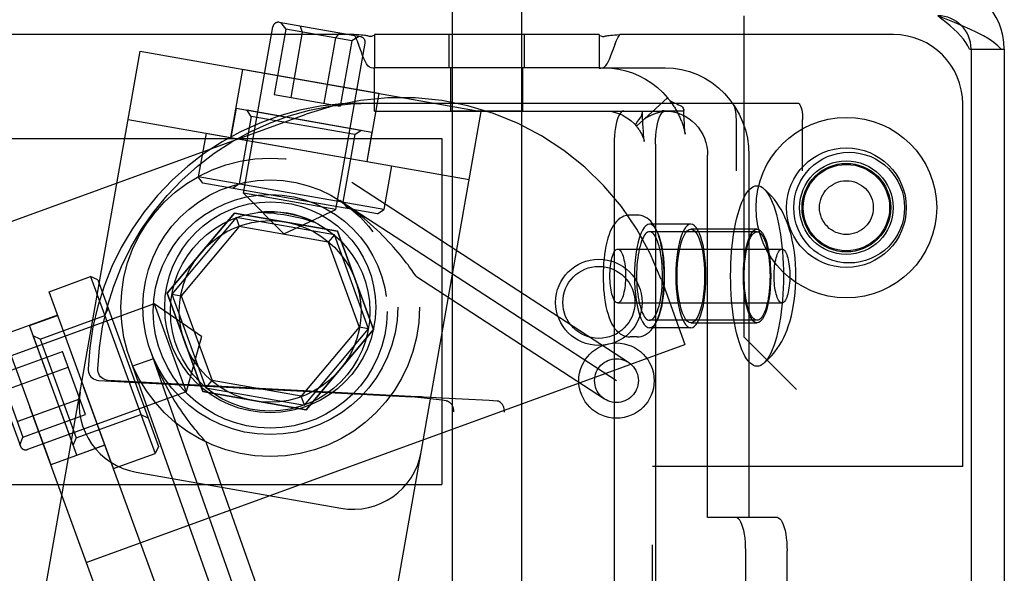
# Model space of a CAD drawing. Header units: inches. Extents: x 0 to 236, y 0 to 153.
# Tile 29 of 36: x 169.93 to 171.7, y 52.48 to 53.48. Entities that reach past the tile are written whole.
import ezdxf

# ---------------------------------------------------------------- set-up
doc = ezdxf.new("R2010")
doc.units = ezdxf.units.IN
doc.header["$LTSCALE"] = 12.986111
doc.header["$MEASUREMENT"] = 0
doc.linetypes.add('HIDDEN', pattern=[0.2, 0.1, -0.1])
for name, color, linetype in [('02___PRT_ALL_AXES', 7, 'CONTINUOUS'), ('03___PRT_ALL_CURVES', 7, 'CONTINUOUS'), ('DEFAULT_2', 8, 'HIDDEN')]:
    doc.layers.add(name, color=color, linetype=linetype)

msp = doc.modelspace()

# ---------------------------------------------------------------- linework, layer by layer
at = {"layer": '02___PRT_ALL_AXES', "color": 8, "linetype": 'HIDDEN'}
for p, q in [((170.7058, 53.5036), (170.7058, 50.0536)), ((170.8308, 53.5036), (170.8308, 50.0536)), ((171.2323, 53.4876), (171.2323, 52.9076)), ((170.7003, 53.3936), (170.7003, 53.4536)), ((170.8363, 53.4536), (170.7003, 53.4536)), ((170.8363, 53.3936), (170.8363, 53.4536)), ((170.3275, 53.3909), (170.3058, 53.2678)), ((170.5737, 53.3475), (170.3275, 53.3909)), ((170.8363, 53.3936), (170.7003, 53.3936)), ((170.7033, 53.3156), (170.7033, 53.3936)), ((170.8333, 53.3156), (170.8333, 53.3936)), ((170.5737, 53.3475), (170.552, 53.2244)), ((170.3157, 53.3209), (170.3063, 53.2678)), ((170.3157, 53.3209), (170.5609, 53.2777)), ((170.8333, 53.3156), (170.7033, 53.3156)), ((171.6273, 52.6736), (171.6273, 53.3286)), ((170.2615, 53.2757), (170.2476, 53.1969)), ((170.2615, 53.2757), (170.5963, 53.2166)), ((170.5609, 53.2777), (170.5515, 53.2245)), ((170.5963, 53.2166), (170.5824, 53.1378)), ((170.3127, 53.1313), (170.1911, 52.9865)), ((170.4989, 53.0985), (170.3127, 53.1313)), ((171.0395, 53.1276), (171.0271, 53.1276)), ((171.1366, 53.1111), (171.062, 53.1111)), ((171.2561, 53.1021), (171.1366, 53.1021)), ((170.5635, 52.9208), (170.4989, 53.0985)), ((169.9781, 52.9892), (170.0532, 53.0166)), ((170.0944, 52.6697), (169.9781, 52.9892)), ((170.1911, 52.9865), (170.2558, 52.8088)), ((169.9935, 52.947), (169.8957, 52.9114)), ((169.9429, 52.928), (169.9936, 52.9465)), ((170.0281, 52.694), (169.9429, 52.928)), ((171.1366, 52.9241), (171.062, 52.9241)), ((171.1366, 52.9331), (171.2561, 52.9331)), ((169.8957, 52.9114), (169.9812, 52.6765)), ((170.442, 52.776), (170.5635, 52.9208)), ((171.0395, 52.9076), (171.0271, 52.9076)), ((171.3273, 52.8126), (171.2323, 52.9076)), ((170.2558, 52.8088), (170.442, 52.776)), ((171.3273, 51.0946), (171.3273, 52.8126)), ((170.079, 52.712), (169.9812, 52.6765)), ((170.0281, 52.694), (170.0788, 52.7125)), ((170.0944, 52.6697), (170.1695, 52.6971)), ((171.0673, 51.2336), (171.0673, 52.6736)), ((171.6273, 52.6736), (171.0673, 52.6736))]:
    msp.add_line(p, q, dxfattribs=at)
for points in [[(170.4595, 53.1138), (170.4541, 53.1165), (170.4486, 53.1189), (170.4431, 53.1212), (170.4375, 53.1233), (170.4318, 53.1252), (170.4261, 53.1269), (170.4203, 53.1284), (170.4145, 53.1298), (170.4086, 53.1309), (170.4027, 53.1319), (170.3967, 53.1326), (170.3908, 53.1331), (170.3848, 53.1335), (170.3788, 53.1336), (170.3728, 53.1336), (170.3668, 53.1333), (170.3609, 53.1329), (170.3549, 53.1322)], [(170.4595, 53.1138), (170.4539, 53.1156), (170.4484, 53.1174), (170.4427, 53.119), (170.437, 53.1206), (170.4313, 53.122), (170.4255, 53.1234), (170.4196, 53.1247), (170.4138, 53.1259), (170.4079, 53.127), (170.402, 53.128), (170.3961, 53.1289), (170.3901, 53.1296), (170.3842, 53.1303), (170.3783, 53.1309), (170.3724, 53.1314), (170.3666, 53.1318), (170.3607, 53.1321), (170.3549, 53.1322)], [(171.062, 53.1111), (171.0587, 53.1104), (171.0554, 53.1084), (171.0523, 53.1051), (171.0493, 53.1004), (171.0464, 53.0946), (171.0438, 53.0876), (171.0415, 53.0796), (171.0395, 53.0708), (171.0378, 53.0611), (171.0364, 53.0508), (171.0354, 53.04), (171.0348, 53.0289), (171.0346, 53.0176), (171.0348, 53.0064), (171.0354, 52.9953), (171.0364, 52.9845), (171.0378, 52.9742), (171.0395, 52.9645), (171.0415, 52.9556), (171.0438, 52.9477), (171.0464, 52.9407), (171.0493, 52.9349), (171.0523, 52.9302), (171.0554, 52.9269), (171.0587, 52.9248), (171.062, 52.9241)], [(171.062, 52.9241), (171.0653, 52.9248), (171.0685, 52.9269), (171.0717, 52.9302), (171.0747, 52.9349), (171.0775, 52.9407), (171.0801, 52.9477), (171.0824, 52.9556), (171.0845, 52.9645), (171.0862, 52.9742), (171.0875, 52.9845), (171.0885, 52.9953), (171.0891, 53.0064), (171.0893, 53.0176), (171.0891, 53.0289), (171.0885, 53.04), (171.0875, 53.0508), (171.0862, 53.0611), (171.0845, 53.0708), (171.0824, 53.0796), (171.0801, 53.0876), (171.0775, 53.0946), (171.0747, 53.1004), (171.0717, 53.1051), (171.0685, 53.1084), (171.0653, 53.1104), (171.062, 53.1111)], [(171.1366, 53.1111), (171.1332, 53.1104), (171.13, 53.1084), (171.1269, 53.1051), (171.1239, 53.1004), (171.121, 53.0946), (171.1184, 53.0876), (171.1161, 53.0796), (171.1141, 53.0708), (171.1124, 53.0611), (171.111, 53.0508), (171.11, 53.04), (171.1094, 53.0289), (171.1092, 53.0176), (171.1094, 53.0064), (171.11, 52.9953), (171.111, 52.9845), (171.1124, 52.9742), (171.1141, 52.9645), (171.1161, 52.9556), (171.1184, 52.9477), (171.121, 52.9407), (171.1239, 52.9349), (171.1269, 52.9302), (171.13, 52.9269), (171.1332, 52.9248), (171.1366, 52.9241)], [(171.1366, 52.9331), (171.1333, 52.9339), (171.1302, 52.936), (171.1271, 52.9396), (171.1242, 52.9445), (171.1215, 52.9506), (171.1191, 52.9579), (171.117, 52.9662), (171.1152, 52.9754), (171.1137, 52.9853), (171.1127, 52.9958), (171.1121, 53.0066), (171.1119, 53.0176), (171.1121, 53.0287), (171.1127, 53.0395), (171.1137, 53.05), (171.1152, 53.0599), (171.117, 53.0691), (171.1191, 53.0774), (171.1215, 53.0847), (171.1242, 53.0908), (171.1271, 53.0957), (171.1302, 53.0993), (171.1333, 53.1014), (171.1366, 53.1021)], [(171.1366, 52.9241), (171.1399, 52.9248), (171.1431, 52.9269), (171.1463, 52.9302), (171.1493, 52.9349), (171.1521, 52.9407), (171.1547, 52.9477), (171.157, 52.9556), (171.1591, 52.9645), (171.1608, 52.9742), (171.1621, 52.9845), (171.1631, 52.9953), (171.1637, 53.0064), (171.1639, 53.0176), (171.1637, 53.0289), (171.1631, 53.04), (171.1621, 53.0508), (171.1608, 53.0611), (171.1591, 53.0708), (171.157, 53.0796), (171.1547, 53.0876), (171.1521, 53.0946), (171.1493, 53.1004), (171.1463, 53.1051), (171.1431, 53.1084), (171.1399, 53.1104), (171.1366, 53.1111)], [(171.1366, 53.1021), (171.1398, 53.1014), (171.143, 53.0993), (171.146, 53.0957), (171.1489, 53.0908), (171.1516, 53.0847), (171.154, 53.0774), (171.1562, 53.0691), (171.158, 53.0599), (171.1594, 53.05), (171.1604, 53.0395), (171.1611, 53.0287), (171.1613, 53.0176), (171.1611, 53.0066), (171.1604, 52.9958), (171.1594, 52.9853), (171.158, 52.9754), (171.1562, 52.9662), (171.154, 52.9579), (171.1516, 52.9506), (171.1489, 52.9445), (171.146, 52.9396), (171.143, 52.936), (171.1398, 52.9339), (171.1366, 52.9331)], [(171.2561, 52.9331), (171.2529, 52.9339), (171.2497, 52.936), (171.2467, 52.9396), (171.2438, 52.9445), (171.2411, 52.9506), (171.2386, 52.9579), (171.2365, 52.9662), (171.2347, 52.9754), (171.2333, 52.9853), (171.2322, 52.9958), (171.2316, 53.0066), (171.2314, 53.0176), (171.2316, 53.0287), (171.2322, 53.0395), (171.2333, 53.05), (171.2347, 53.0599), (171.2365, 53.0691), (171.2386, 53.0774), (171.2411, 53.0847), (171.2438, 53.0908), (171.2467, 53.0957), (171.2497, 53.0993), (171.2529, 53.1014), (171.2561, 53.1021)], [(171.2561, 53.1021), (171.2594, 53.1014), (171.2625, 53.0993), (171.2656, 53.0957), (171.2685, 53.0908), (171.2711, 53.0847), (171.2736, 53.0774), (171.2757, 53.0691), (171.2775, 53.0599), (171.2789, 53.05), (171.28, 53.0395), (171.2806, 53.0287), (171.2808, 53.0176), (171.2806, 53.0066), (171.28, 52.9958), (171.2789, 52.9853), (171.2775, 52.9754), (171.2757, 52.9662), (171.2736, 52.9579), (171.2711, 52.9506), (171.2685, 52.9445), (171.2656, 52.9396), (171.2625, 52.936), (171.2594, 52.9339), (171.2561, 52.9331)], [(171.062, 53.0976), (171.06, 53.0974), (171.0581, 53.0966), (171.0562, 53.0952), (171.0544, 53.0933), (171.0526, 53.0909), (171.0508, 53.088), (171.0492, 53.0846), (171.0476, 53.0808), (171.0461, 53.0765), (171.0448, 53.0718), (171.0435, 53.0668), (171.0424, 53.0614), (171.0414, 53.0557), (171.0406, 53.0498), (171.0399, 53.0436), (171.0393, 53.0373), (171.0389, 53.0308), (171.0387, 53.0243), (171.0386, 53.0176)], [(171.0854, 53.0176), (171.0853, 53.0243), (171.085, 53.0308), (171.0846, 53.0373), (171.0841, 53.0436), (171.0834, 53.0498), (171.0825, 53.0557), (171.0816, 53.0614), (171.0804, 53.0668), (171.0792, 53.0718), (171.0778, 53.0765), (171.0763, 53.0808), (171.0748, 53.0846), (171.0731, 53.088), (171.0714, 53.0909), (171.0696, 53.0933), (171.0677, 53.0952), (171.0658, 53.0966), (171.0639, 53.0974), (171.062, 53.0976)], [(171.0386, 53.0176), (171.0387, 53.011), (171.0389, 53.0045), (171.0393, 52.998), (171.0399, 52.9917), (171.0406, 52.9855), (171.0414, 52.9796), (171.0424, 52.9739), (171.0435, 52.9685), (171.0448, 52.9635), (171.0461, 52.9588), (171.0476, 52.9545), (171.0492, 52.9507), (171.0508, 52.9473), (171.0526, 52.9444), (171.0544, 52.942), (171.0562, 52.9401), (171.0581, 52.9387), (171.06, 52.9379), (171.062, 52.9376)], [(171.062, 52.9376), (171.0639, 52.9379), (171.0658, 52.9387), (171.0677, 52.9401), (171.0696, 52.942), (171.0714, 52.9444), (171.0731, 52.9473), (171.0748, 52.9507), (171.0763, 52.9545), (171.0778, 52.9588), (171.0792, 52.9635), (171.0804, 52.9685), (171.0816, 52.9739), (171.0825, 52.9796), (171.0834, 52.9855), (171.0841, 52.9917), (171.0846, 52.998), (171.085, 53.0045), (171.0853, 53.011), (171.0854, 53.0176)]]:
    msp.add_lwpolyline(points, dxfattribs=at)
for centre, radius in [((171.4173, 53.1411), 0.108), ((171.4223, 53.1411), 0.1), ((171.4173, 53.1411), 0.0845), ((171.4173, 53.1411), 0.08), ((170.3773, 52.9536), 0.211), ((170.3773, 52.9536), 0.18), ((170.3773, 52.9536), 0.164), ((170.9705, 52.97), 0.078), ((170.9705, 52.97), 0.065), ((171.0023, 52.8286), 0.068)]:
    msp.add_circle(centre, radius, dxfattribs=at)
at = {"layer": '03___PRT_ALL_CURVES', "color": 8, "linetype": 'HIDDEN'}
for p, q in [((170.5029, 53.1539), (171.0023, 52.8286)), ((170.3659, 52.3023), (170.1605, 52.8846))]:
    msp.add_line(p, q, dxfattribs=at)
msp.add_circle((170.3774, 52.9611), 0.23, dxfattribs=at)
at = {"layer": 'DEFAULT_2', "color": 8, "linetype": 'HIDDEN'}
for p, q in [((170.5405, 53.4499), (170.3937, 53.4757)), ((170.3957, 53.4754), (170.4054, 53.4635)), ((170.3292, 53.1673), (170.3821, 53.4676)), ((170.4054, 53.4635), (170.3845, 53.3453)), ((170.5248, 53.4425), (170.4054, 53.4635)), ((170.4352, 53.4583), (170.4144, 53.3401)), ((170.4313, 53.4691), (170.4352, 53.4583)), ((170.5023, 53.4566), (170.4949, 53.4477)), ((170.5286, 53.4536), (169.6564, 53.4536)), ((170.4949, 53.4477), (170.4741, 53.3296)), ((170.5248, 53.4425), (170.5039, 53.3243)), ((170.5379, 53.4503), (170.5248, 53.4425)), ((170.5653, 53.4536), (170.5653, 53.3936)), ((170.9713, 53.4536), (170.5653, 53.4536)), ((170.9713, 53.4536), (170.9713, 53.3936)), ((170.98, 53.4504), (170.982, 53.4509)), ((170.9919, 53.4526), (170.9952, 53.4529)), ((171.5023, 53.4536), (171.0081, 53.4536)), ((169.0358, 47.1454), (170.1429, 53.4235)), ((170.1429, 53.4235), (170.7584, 53.315)), ((170.4956, 53.1379), (170.5486, 53.4383)), ((170.5421, 53.4217), (170.5398, 53.4281)), ((171.6394, 53.4276), (171.6965, 53.4276)), ((171.6423, 53.4276), (171.6423, 50.4796)), ((171.6965, 53.4276), (171.7023, 53.4276)), ((171.7023, 53.4276), (171.7023, 50.4796)), ((170.5653, 53.3156), (170.5653, 53.3936)), ((170.5653, 53.3936), (170.5653, 53.393)), ((170.9713, 53.3936), (170.5653, 53.3936)), ((170.5653, 53.3936), (170.5653, 53.3936)), ((170.9713, 53.3936), (170.9713, 53.393)), ((170.9713, 53.3936), (171.0904, 53.3936)), ((170.3845, 53.3453), (170.5039, 53.3243)), ((171.0947, 53.3394), (171.0385, 53.2882)), ((171.0947, 53.3394), (171.0959, 53.3377)), ((169.6514, 47.0368), (170.7584, 53.315)), ((170.343, 53.306), (170.3349, 53.3175)), ((170.3349, 53.3175), (170.5417, 53.2811)), ((170.5434, 53.3301), (171.3295, 53.3301)), ((170.5653, 53.3156), (171.0904, 53.3156)), ((171.049, 53.3137), (171.0486, 53.3156)), ((171.1232, 53.3156), (171.0904, 53.3156)), ((171.124, 53.309), (171.1236, 53.3182)), ((169.8316, 53.0876), (170.4424, 53.3099)), ((170.1211, 53.3004), (170.7367, 53.1919)), ((170.343, 53.306), (170.3215, 53.1838)), ((170.5301, 53.273), (170.343, 53.306)), ((171.0494, 53.3058), (171.049, 53.3137)), ((171.05, 53.2934), (171.0494, 53.3058)), ((171.1245, 53.3), (171.124, 53.309)), ((171.1249, 53.2931), (171.1245, 53.3)), ((171.2187, 50.6101), (171.2187, 53.3001)), ((171.3383, 50.6101), (171.3383, 53.3001)), ((170.5301, 53.273), (170.5417, 53.2811)), ((171.0385, 53.2882), (171.0376, 53.2888)), ((171.0506, 53.2847), (171.05, 53.2934)), ((171.0509, 53.2797), (171.0506, 53.2847)), ((171.0512, 53.275), (171.0509, 53.2797)), ((171.1252, 53.2883), (171.1249, 53.2931)), ((171.1254, 53.2852), (171.1252, 53.2883)), ((171.1256, 53.2823), (171.1254, 53.2852)), ((171.1258, 53.2795), (171.1256, 53.2823)), ((169.6873, 53.2661), (170.6873, 53.2661)), ((170.5301, 53.273), (170.5086, 53.1509)), ((170.6873, 53.2661), (170.6873, 52.6411)), ((171.0514, 53.2719), (171.0512, 53.275)), ((171.0517, 53.2691), (171.0514, 53.2719)), ((170.9979, 53.2556), (170.9979, 50.6556)), ((171.0725, 53.2556), (171.0725, 50.6556)), ((171.1669, 52.5811), (171.1669, 53.2356)), ((171.2415, 53.2356), (171.2415, 52.5811)), ((170.2557, 53.1853), (170.2476, 53.1969)), ((170.5824, 53.1378), (170.2476, 53.1969)), ((170.5708, 53.1297), (170.2557, 53.1853)), ((170.3215, 53.1838), (170.3099, 53.1757)), ((170.5244, 53.187), (171.0239, 52.8617)), ((170.402, 53.0935), (170.3292, 53.1673)), ((170.4956, 53.1379), (170.3292, 53.1673)), ((170.402, 53.0935), (170.4956, 53.1379)), ((170.5086, 53.1509), (170.5167, 53.1393)), ((170.5708, 53.1297), (170.5824, 53.1378)), ((170.4851, 51.5961), (169.9293, 53.1231)), ((170.1911, 52.9865), (170.3127, 53.1313)), ((170.3156, 53.1232), (170.1996, 52.985)), ((170.3127, 53.1313), (170.4989, 53.0985)), ((170.3156, 53.1232), (170.3215, 53.1069)), ((170.4933, 53.0919), (170.3156, 53.1232)), ((170.3215, 53.1069), (170.2167, 52.982)), ((170.4822, 53.0786), (170.3215, 53.1069)), ((170.3874, 51.5606), (169.8316, 53.0876)), ((170.4933, 53.0919), (170.4822, 53.0786)), ((170.555, 52.9223), (170.4933, 53.0919)), ((170.4989, 53.0985), (170.5635, 52.9208)), ((171.2561, 53.0976), (171.062, 53.0976)), ((170.4822, 53.0786), (170.5379, 52.9253)), ((171.0046, 53.0661), (171.3011, 53.0661)), ((170.0532, 53.0166), (170.1695, 52.6971)), ((170.0661, 53.0106), (170.0532, 53.0166)), ((170.6386, 53.0203), (170.6356, 53.0246)), ((170.6411, 53.0167), (170.9808, 52.7955)), ((170.0661, 53.0106), (170.1755, 52.7099)), ((171.0833, 53.0111), (171.126, 52.8936)), ((170.2558, 52.8088), (170.1911, 52.9865)), ((170.1996, 52.985), (170.2614, 52.8154)), ((170.1996, 52.985), (170.2167, 52.982)), ((170.2167, 52.982), (170.2725, 52.8287)), ((170.168, 52.9674), (169.8814, 52.8631)), ((170.0789, 52.9461), (170.0849, 52.9589)), ((170.168, 52.9674), (170.2258, 52.8086)), ((170.2533, 52.9085), (170.168, 52.9674)), ((171.0046, 52.9691), (171.3011, 52.9691)), ((169.9624, 52.9037), (170.0789, 52.9461)), ((170.5379, 52.9253), (170.4331, 52.8004)), ((170.555, 52.9223), (170.5379, 52.9253)), ((171.2561, 52.9376), (171.062, 52.9376)), ((170.0214, 52.7124), (169.9496, 52.9097)), ((169.9624, 52.9037), (169.9496, 52.9097)), ((170.2533, 52.9085), (170.2258, 52.8086)), ((170.439, 52.7841), (170.555, 52.9223)), ((170.5635, 52.9208), (170.442, 52.776)), ((169.9624, 52.9037), (170.0274, 52.7252)), ((170.0454, 52.5003), (171.126, 52.8936)), ((169.8897, 52.8403), (170.0024, 52.8814)), ((170.0439, 52.7674), (170.0024, 52.8814)), ((169.9, 52.8119), (170.0128, 52.8529)), ((170.1666, 52.8682), (170.129, 52.855)), ((170.129, 52.855), (170.3287, 52.2892)), ((169.8754, 52.8502), (169.9264, 52.7102)), ((169.8897, 52.8403), (169.9311, 52.7264)), ((170.0674, 52.8291), (170.6332, 52.7992)), ((170.6881, 52.7972), (170.0848, 52.8291)), ((170.2614, 52.8154), (170.2725, 52.8287)), ((170.4331, 52.8004), (170.2725, 52.8287)), ((170.2258, 52.8086), (169.9392, 52.7043)), ((170.442, 52.776), (170.2558, 52.8088)), ((170.2614, 52.8154), (170.439, 52.7841)), ((170.439, 52.7841), (170.4331, 52.8004)), ((170.6506, 52.7992), (170.6332, 52.7992)), ((170.6659, 52.7957), (170.6332, 52.7992)), ((169.9208, 52.7549), (170.0335, 52.7959)), ((170.7238, 52.7952), (170.6881, 52.7972)), ((169.9311, 52.7264), (170.0439, 52.7674)), ((170.0274, 52.7252), (170.1439, 52.7676)), ((170.1439, 52.7676), (170.1567, 52.7616)), ((170.7081, 51.1378), (170.7081, 52.7725)), ((170.8004, 51.1386), (170.8004, 52.7717)), ((169.9257, 52.7121), (169.9311, 52.7264)), ((170.0274, 52.7252), (170.0214, 52.7124)), ((170.2612, 52.7179), (170.2596, 52.7197)), ((170.2612, 52.7179), (170.4032, 52.3155)), ((170.1755, 52.7099), (170.1695, 52.6971)), ((170.1357, 52.6632), (170.505, 52.5981)), ((169.6873, 52.6411), (170.6873, 52.6411)), ((171.2181, 52.5811), (171.1669, 52.5811)), ((171.2927, 52.5811), (171.2181, 52.5811)), ((171.2356, 51.8941), (171.2356, 52.5211)), ((171.3102, 51.8941), (171.3102, 52.5211))]:
    msp.add_line(p, q, dxfattribs=at)
for points in [[(171.6965, 53.4276), (171.6909, 53.4336), (171.6837, 53.4396), (171.6748, 53.4456), (171.6645, 53.4516), (171.6529, 53.4576), (171.6401, 53.4636), (171.6265, 53.4696), (171.6122, 53.4756), (171.5974, 53.4816), (171.5823, 53.4876)], [(171.6394, 53.4276), (171.6366, 53.4336), (171.633, 53.4396), (171.6286, 53.4456), (171.6234, 53.4516), (171.6176, 53.4576), (171.6112, 53.4636), (171.6044, 53.4696), (171.5972, 53.4756), (171.5898, 53.4816), (171.5823, 53.4876)], [(170.5373, 53.4349), (170.5347, 53.4415), (170.5318, 53.4478), (170.5286, 53.4536)], [(170.5398, 53.4281), (170.5373, 53.4348), (170.5347, 53.4415), (170.5318, 53.4478), (170.5286, 53.4536)], [(170.5415, 53.4529), (170.5377, 53.4532), (170.5334, 53.4534), (170.5286, 53.4536)], [(170.5547, 53.4509), (170.5534, 53.4512), (170.5518, 53.4515), (170.5499, 53.4519), (170.5475, 53.4522), (170.5447, 53.4526), (170.5414, 53.4529), (170.5377, 53.4532), (170.5334, 53.4534)], [(170.5628, 53.4513), (170.5611, 53.4507), (170.5599, 53.4503), (170.5589, 53.4501), (170.5581, 53.4501), (170.5574, 53.4502), (170.5566, 53.4504), (170.5547, 53.4509)], [(170.5653, 53.4523), (170.5628, 53.4513), (170.5611, 53.4507), (170.5599, 53.4503), (170.5589, 53.4501)], [(170.9713, 53.393), (170.9743, 53.3928), (170.9772, 53.3934), (170.9802, 53.395), (170.9831, 53.3976), (170.9857, 53.4011), (170.9881, 53.4054), (170.9903, 53.4103), (170.9924, 53.4158), (170.9946, 53.4217), (170.9968, 53.4281), (170.9993, 53.4348), (171.002, 53.4415), (171.0049, 53.4478), (171.0081, 53.4536)], [(170.9713, 53.4523), (170.9738, 53.4513), (170.9756, 53.4507), (170.9768, 53.4503), (170.9777, 53.4501), (170.9785, 53.4501), (170.9793, 53.4502), (170.98, 53.4504)], [(170.9738, 53.4513), (170.9756, 53.4507), (170.9768, 53.4503), (170.9777, 53.4501)], [(170.9809, 53.4506), (170.982, 53.4509), (170.9832, 53.4512), (170.9848, 53.4515), (170.9867, 53.4519), (170.9891, 53.4522), (170.9919, 53.4526), (170.9952, 53.4529), (170.999, 53.4532), (171.0032, 53.4534)], [(170.999, 53.4532), (171.0032, 53.4534), (171.0081, 53.4536)], [(170.9993, 53.4349), (171.002, 53.4415), (171.0049, 53.4478), (171.0081, 53.4536)], [(170.5464, 53.4103), (170.5442, 53.4158), (170.5421, 53.4217)], [(170.5653, 53.393), (170.5624, 53.3928), (170.5594, 53.3934), (170.5564, 53.395), (170.5536, 53.3975), (170.551, 53.4011), (170.5486, 53.4054), (170.5464, 53.4103), (170.5442, 53.4158)], [(170.9808, 53.3936), (170.9937, 53.3931), (171.0065, 53.3913), (171.0191, 53.3885), (171.0314, 53.3845), (171.0434, 53.3794), (171.0549, 53.3733), (171.0659, 53.3662), (171.0762, 53.3582), (171.0858, 53.3492), (171.0947, 53.3394)], [(171.0904, 53.3936), (171.1053, 53.3929), (171.1199, 53.3906), (171.1343, 53.3868), (171.1483, 53.3816), (171.1617, 53.375), (171.1744, 53.367), (171.1863, 53.3578), (171.1973, 53.3474), (171.2072, 53.3359), (171.2161, 53.3234), (171.2237, 53.3101), (171.23, 53.2961), (171.235, 53.2815), (171.2386, 53.2665), (171.2408, 53.2512), (171.2415, 53.2356)], [(171.0959, 53.3377), (171.0965, 53.337), (171.0989, 53.3348), (171.1018, 53.3329), (171.105, 53.3312), (171.1082, 53.3297), (171.1113, 53.3283), (171.1143, 53.3269), (171.117, 53.3256), (171.1194, 53.3241), (171.1214, 53.3226), (171.1228, 53.3209), (171.1235, 53.3191), (171.1236, 53.3182)], [(171.0959, 53.3377), (171.0963, 53.3373), (171.0973, 53.336), (171.0984, 53.3346), (171.0994, 53.3332), (171.1005, 53.3318), (171.1016, 53.3303), (171.1026, 53.3287), (171.1037, 53.3272), (171.1048, 53.3256), (171.1059, 53.3239), (171.1069, 53.3223), (171.108, 53.3206), (171.109, 53.3189), (171.11, 53.3171), (171.111, 53.3154), (171.1119, 53.3136), (171.1129, 53.3118), (171.1138, 53.3101), (171.1147, 53.3083), (171.1156, 53.3065), (171.1164, 53.3047), (171.1172, 53.3029), (171.118, 53.3011), (171.1187, 53.2993), (171.1194, 53.2975), (171.1201, 53.2958), (171.1208, 53.2941), (171.1214, 53.2924), (171.122, 53.2907), (171.1225, 53.289), (171.123, 53.2874), (171.1235, 53.2858), (171.124, 53.2843), (171.1244, 53.2828), (171.1247, 53.2814), (171.1251, 53.28), (171.1254, 53.2788), (171.1256, 53.2776), (171.1259, 53.2765), (171.1261, 53.2755), (171.1262, 53.2748), (171.1263, 53.2743)], [(170.5434, 53.3301), (170.5054, 53.3287), (170.4678, 53.3243), (170.4306, 53.317), (170.3941, 53.3069), (170.3584, 53.2939), (170.3238, 53.2783), (170.2905, 53.26), (170.2587, 53.2392), (170.2285, 53.216), (170.2002, 53.1906), (170.1739, 53.163), (170.1498, 53.1335), (170.1279, 53.1022), (170.1085, 53.0693), (170.0917, 53.035), (170.0775, 52.9995), (170.066, 52.963), (170.0574, 52.9257), (170.0516, 52.8881), (170.0486, 52.8499)], [(170.066, 52.8499), (170.069, 52.8881), (170.0748, 52.9257), (170.0834, 52.963), (170.0949, 52.9995), (170.1091, 53.035), (170.1259, 53.0693), (170.1453, 53.1022), (170.1672, 53.1335), (170.1913, 53.163), (170.2176, 53.1906), (170.2459, 53.216), (170.2761, 53.2392), (170.3079, 53.26), (170.3412, 53.2783), (170.3758, 53.2939), (170.4115, 53.3069), (170.448, 53.317), (170.4852, 53.3243), (170.5228, 53.3287), (170.5608, 53.3301)], [(170.9808, 53.3156), (170.9874, 53.3154), (170.9938, 53.3145), (171.0002, 53.313), (171.0064, 53.311), (171.0125, 53.3085), (171.0183, 53.3054), (171.0239, 53.3018), (171.0291, 53.2977), (171.034, 53.2932), (171.0385, 53.2882)], [(171.0155, 53.3156), (171.0132, 53.3151), (171.0109, 53.3136), (171.0088, 53.3111), (171.0067, 53.3076), (171.0048, 53.3032), (171.0031, 53.2981), (171.0016, 53.2922), (171.0003, 53.2856), (170.9993, 53.2786), (170.9985, 53.2712), (170.9981, 53.2635), (170.9979, 53.2556)], [(171.0529, 53.3017), (171.0529, 53.3017), (171.0531, 53.3018), (171.0534, 53.302), (171.0539, 53.3023), (171.0545, 53.3027), (171.0551, 53.3031), (171.0558, 53.3035), (171.0565, 53.3039), (171.0572, 53.3043), (171.058, 53.3047), (171.0587, 53.3051), (171.0596, 53.3056), (171.0604, 53.306), (171.0613, 53.3064), (171.0622, 53.3069), (171.0632, 53.3074), (171.0641, 53.3078), (171.0651, 53.3082), (171.0661, 53.3087), (171.0671, 53.3091), (171.0681, 53.3095), (171.0691, 53.31), (171.0701, 53.3104), (171.0711, 53.3108), (171.0721, 53.3111), (171.0731, 53.3115), (171.0741, 53.3119), (171.0751, 53.3122), (171.0761, 53.3125), (171.077, 53.3129), (171.078, 53.3132), (171.0789, 53.3135), (171.0798, 53.3137), (171.0807, 53.314), (171.0816, 53.3142), (171.0824, 53.3145), (171.0832, 53.3147), (171.084, 53.3149), (171.0848, 53.3151), (171.0856, 53.3152), (171.0863, 53.3154), (171.087, 53.3155), (171.0876, 53.3156), (171.0882, 53.3157), (171.0886, 53.3158), (171.0887, 53.3158)], [(171.0725, 53.2556), (171.0727, 53.2635), (171.0731, 53.2712), (171.0739, 53.2786), (171.0749, 53.2856), (171.0762, 53.2922), (171.0777, 53.2981), (171.0794, 53.3032), (171.0813, 53.3076), (171.0834, 53.3111), (171.0855, 53.3136), (171.0878, 53.3151), (171.0901, 53.3156)], [(171.0887, 53.3158), (171.0888, 53.3158), (171.0888, 53.3158), (171.0884, 53.3158), (171.0879, 53.3158), (171.0872, 53.3157), (171.0864, 53.3157), (171.0856, 53.3157), (171.0848, 53.3157), (171.0839, 53.3156)], [(171.0904, 53.3156), (171.098, 53.3153), (171.1054, 53.3141), (171.1126, 53.3122), (171.1197, 53.3096), (171.1265, 53.3062), (171.1329, 53.3022), (171.139, 53.2975), (171.1445, 53.2922), (171.1496, 53.2864), (171.154, 53.2801), (171.1579, 53.2734), (171.1611, 53.2663), (171.1636, 53.2589), (171.1655, 53.2513), (171.1666, 53.2435), (171.1669, 53.2356)], [(171.1236, 53.3182), (171.1236, 53.3174), (171.1232, 53.3156)], [(171.2187, 53.3001), (171.2186, 53.3049), (171.2183, 53.3094), (171.2178, 53.3138), (171.217, 53.3178), (171.2162, 53.3214), (171.2151, 53.3244), (171.2139, 53.3269), (171.2127, 53.3287), (171.2113, 53.3298), (171.21, 53.3301)], [(171.3295, 53.3301), (171.3309, 53.3298), (171.3322, 53.3287), (171.3335, 53.3269), (171.3346, 53.3244), (171.3357, 53.3214), (171.3366, 53.3178), (171.3373, 53.3138), (171.3378, 53.3094), (171.3381, 53.3049), (171.3383, 53.3001)], [(171.0403, 53.2965), (171.0431, 53.3003), (171.0446, 53.3024), (171.046, 53.3047), (171.0473, 53.307), (171.0482, 53.3094), (171.0488, 53.3117), (171.049, 53.3137)], [(171.0577, 53.3057), (171.057, 53.3051), (171.0563, 53.3044), (171.0555, 53.3038), (171.0548, 53.3032), (171.0542, 53.3027), (171.0537, 53.3023), (171.0533, 53.3019), (171.053, 53.3017), (171.0529, 53.3017)], [(171.0376, 53.2888), (171.0372, 53.2895), (171.0372, 53.2905), (171.0375, 53.2917), (171.0382, 53.2931), (171.0392, 53.2948), (171.0403, 53.2965)], [(171.0376, 53.2888), (171.0383, 53.288), (171.0392, 53.2869), (171.0401, 53.2857), (171.0411, 53.2844), (171.042, 53.2831), (171.043, 53.2817), (171.0439, 53.2804), (171.0448, 53.2789), (171.0456, 53.2775), (171.0465, 53.276), (171.0473, 53.2745), (171.048, 53.273), (171.0487, 53.2715), (171.0494, 53.2701), (171.05, 53.2686), (171.0506, 53.2672), (171.0511, 53.2659), (171.0515, 53.2646), (171.0519, 53.2634), (171.0522, 53.2623), (171.0524, 53.2615), (171.0526, 53.2608), (171.0526, 53.2607)], [(171.1263, 53.2743), (171.1263, 53.2743), (171.1263, 53.274), (171.1263, 53.2741), (171.1263, 53.2745), (171.1262, 53.2751), (171.1261, 53.276), (171.126, 53.2771), (171.1259, 53.2783), (171.1258, 53.2795)], [(171.0526, 53.2607), (171.0526, 53.2605), (171.0526, 53.2605), (171.0526, 53.2608), (171.0525, 53.2614), (171.0524, 53.2622), (171.0523, 53.2631), (171.0522, 53.2641), (171.052, 53.2653), (171.0519, 53.2665), (171.0518, 53.2678), (171.0517, 53.2691)], [(171.2084, 53.0176), (171.2086, 53.0288), (171.2089, 53.0398), (171.2094, 53.0508), (171.2102, 53.0616), (171.2112, 53.0722), (171.2124, 53.0826), (171.2138, 53.0926), (171.2154, 53.1023), (171.2172, 53.1116), (171.2191, 53.1205), (171.2213, 53.1289), (171.2236, 53.1368), (171.226, 53.1441), (171.2286, 53.1508), (171.2313, 53.1569), (171.2342, 53.1624), (171.2371, 53.1672), (171.2401, 53.1712), (171.2432, 53.1746), (171.2464, 53.1772), (171.2496, 53.1791), (171.2529, 53.1803), (171.2561, 53.1806), (171.2594, 53.1803), (171.2626, 53.1791), (171.2658, 53.1772), (171.2673, 53.1761)], [(171.3261, 53.0176), (171.326, 53.0281), (171.3255, 53.0387), (171.3246, 53.0496), (171.3234, 53.0606), (171.3217, 53.0718), (171.3197, 53.0826), (171.3174, 53.0923), (171.3149, 53.1013), (171.3122, 53.1094), (171.3094, 53.117), (171.3063, 53.1241), (171.303, 53.131), (171.2994, 53.1376), (171.2956, 53.144), (171.2916, 53.1499), (171.2874, 53.1556), (171.2828, 53.161), (171.278, 53.1662), (171.2728, 53.1713), (171.2673, 53.1761)], [(171.2673, 53.1761), (171.269, 53.1746), (171.2721, 53.1712), (171.2751, 53.1672), (171.278, 53.1624), (171.2809, 53.1569), (171.2836, 53.1508), (171.2862, 53.1441), (171.2886, 53.1368), (171.2909, 53.1289), (171.2931, 53.1205), (171.295, 53.1116), (171.2968, 53.1023), (171.2984, 53.0926), (171.2998, 53.0826), (171.301, 53.0722), (171.302, 53.0616), (171.3028, 53.0508), (171.3033, 53.0398), (171.3036, 53.0288), (171.3038, 53.0176)], [(170.6356, 53.0246), (170.6336, 53.0273), (170.6314, 53.0304), (170.6289, 53.0338), (170.6261, 53.0376), (170.623, 53.0416), (170.6197, 53.0458), (170.6162, 53.0503), (170.6124, 53.055), (170.6084, 53.0598), (170.6042, 53.0648), (170.5997, 53.0698), (170.5951, 53.075), (170.5903, 53.0802), (170.5854, 53.0854), (170.5803, 53.0907), (170.575, 53.0959), (170.5696, 53.1011), (170.564, 53.1063), (170.5584, 53.1114), (170.5526, 53.1165), (170.5467, 53.1215), (170.5407, 53.1264), (170.5346, 53.1312), (170.5284, 53.136), (170.5222, 53.1406), (170.5158, 53.1451), (170.5094, 53.1495), (170.5029, 53.1539)], [(171.0271, 53.1276), (171.0234, 53.1274), (171.0196, 53.1267), (171.0159, 53.1256), (171.0123, 53.124), (171.0088, 53.1218), (171.0054, 53.1192), (171.0022, 53.1161), (170.9992, 53.1125), (170.9964, 53.1084), (170.9938, 53.1038), (170.9912, 53.0984), (170.9889, 53.0924), (170.9867, 53.0858), (170.9848, 53.0787), (170.9832, 53.0715), (170.9819, 53.0642), (170.9808, 53.0567), (170.9799, 53.0491), (170.9792, 53.0414), (170.9787, 53.0335), (170.9784, 53.0256), (170.9783, 53.0176)], [(171.0883, 53.0176), (171.0882, 53.0258), (171.0879, 53.0338), (171.0874, 53.0418), (171.0866, 53.0497), (171.0857, 53.0575), (171.0845, 53.0651), (171.0831, 53.0725), (171.0815, 53.0798), (171.0795, 53.0869), (171.0773, 53.0935), (171.0749, 53.0993), (171.0724, 53.1045), (171.0698, 53.109), (171.067, 53.1129), (171.0641, 53.1164), (171.0609, 53.1194), (171.0576, 53.122), (171.0541, 53.124), (171.0506, 53.1256), (171.047, 53.1267), (171.0433, 53.1274), (171.0395, 53.1276)], [(171.2327, 53.0176), (171.2328, 53.0246), (171.2331, 53.0315), (171.2335, 53.0384), (171.2341, 53.045), (171.2349, 53.0515), (171.2358, 53.0576), (171.2369, 53.0635), (171.2382, 53.0691), (171.2396, 53.0742), (171.2411, 53.0789), (171.2427, 53.0832), (171.2444, 53.0869), (171.2462, 53.0901), (171.2481, 53.0928), (171.2501, 53.0949), (171.252, 53.0964), (171.2541, 53.0973), (171.2561, 53.0976)], [(171.2561, 53.0976), (171.2581, 53.0973), (171.2602, 53.0964), (171.2622, 53.0949), (171.2641, 53.0928), (171.266, 53.0901), (171.2678, 53.0869), (171.2695, 53.0832), (171.2711, 53.0789), (171.2726, 53.0742), (171.274, 53.0691), (171.2753, 53.0635), (171.2764, 53.0576), (171.2773, 53.0515), (171.2781, 53.045), (171.2787, 53.0384), (171.2791, 53.0315), (171.2794, 53.0246), (171.2795, 53.0176)], [(170.9904, 53.0176), (170.9905, 53.0221), (170.9907, 53.0266), (170.991, 53.0309), (170.9914, 53.0352), (170.9919, 53.0393), (170.9925, 53.0432), (170.9933, 53.0469), (170.9941, 53.0503), (170.995, 53.0535), (170.9961, 53.0564), (170.9971, 53.0589), (170.9983, 53.0611), (170.9995, 53.0629), (171.0007, 53.0643), (171.002, 53.0653), (171.0033, 53.0659), (171.0046, 53.0661)], [(171.0046, 53.0661), (171.0059, 53.0659), (171.0072, 53.0653), (171.0085, 53.0643), (171.0097, 53.0629), (171.0109, 53.0611), (171.0121, 53.0589), (171.0131, 53.0564), (171.0141, 53.0535), (171.0151, 53.0503), (171.0159, 53.0469), (171.0167, 53.0432), (171.0173, 53.0393), (171.0178, 53.0352), (171.0182, 53.0309), (171.0185, 53.0266), (171.0187, 53.0221), (171.0188, 53.0176)], [(171.2869, 53.0176), (171.2869, 53.0221), (171.2871, 53.0266), (171.2874, 53.0309), (171.2878, 53.0352), (171.2884, 53.0393), (171.289, 53.0432), (171.2897, 53.0469), (171.2906, 53.0503), (171.2915, 53.0535), (171.2925, 53.0564), (171.2936, 53.0589), (171.2947, 53.0611), (171.2959, 53.0629), (171.2972, 53.0643), (171.2984, 53.0653), (171.2997, 53.0659), (171.3011, 53.0661)], [(171.3011, 53.0661), (171.3024, 53.0659), (171.3037, 53.0653), (171.3049, 53.0643), (171.3062, 53.0629), (171.3074, 53.0611), (171.3085, 53.0589), (171.3096, 53.0564), (171.3106, 53.0535), (171.3115, 53.0503), (171.3124, 53.0469), (171.3131, 53.0432), (171.3137, 53.0393), (171.3143, 53.0352), (171.3147, 53.0309), (171.315, 53.0266), (171.3152, 53.0221), (171.3152, 53.0176)], [(170.6411, 53.0167), (170.6405, 53.0176), (170.6386, 53.0203)], [(170.9783, 53.0176), (170.9784, 53.0095), (170.9787, 53.0015), (170.9792, 52.9935), (170.9799, 52.9856), (170.9809, 52.9778), (170.982, 52.9702), (170.9834, 52.9628), (170.9851, 52.9555), (170.9871, 52.9484), (170.9893, 52.9418), (170.9916, 52.936), (170.9941, 52.9308), (170.9968, 52.9263), (170.9995, 52.9223), (171.0025, 52.9189), (171.0057, 52.9159), (171.009, 52.9133), (171.0124, 52.9113), (171.016, 52.9097), (171.0196, 52.9086), (171.0233, 52.9079), (171.0271, 52.9076)], [(171.0046, 52.9691), (171.0033, 52.9694), (171.002, 52.97), (171.0007, 52.971), (170.9995, 52.9724), (170.9983, 52.9742), (170.9971, 52.9764), (170.9961, 52.9789), (170.995, 52.9818), (170.9941, 52.985), (170.9933, 52.9884), (170.9925, 52.9921), (170.9919, 52.996), (170.9914, 53.0001), (170.991, 53.0044), (170.9907, 53.0087), (170.9905, 53.0132), (170.9904, 53.0176)], [(171.0188, 53.0176), (171.0187, 53.0132), (171.0185, 53.0087), (171.0182, 53.0044), (171.0178, 53.0001), (171.0173, 52.996), (171.0167, 52.9921), (171.0159, 52.9884), (171.0151, 52.985), (171.0141, 52.9818), (171.0131, 52.9789), (171.0121, 52.9764), (171.0109, 52.9742), (171.0097, 52.9724), (171.0085, 52.971), (171.0072, 52.97), (171.0059, 52.9694), (171.0046, 52.9691)], [(171.0395, 52.9076), (171.0432, 52.9079), (171.0469, 52.9086), (171.0506, 52.9097), (171.0542, 52.9113), (171.0578, 52.9135), (171.0611, 52.9161), (171.0644, 52.9192), (171.0674, 52.9228), (171.0702, 52.9269), (171.0728, 52.9315), (171.0753, 52.9369), (171.0777, 52.9429), (171.0798, 52.9495), (171.0817, 52.9566), (171.0833, 52.9638), (171.0847, 52.9711), (171.0858, 52.9786), (171.0867, 52.9862), (171.0874, 52.9939), (171.0879, 53.0018), (171.0882, 53.0097), (171.0883, 53.0176)], [(171.2673, 52.8592), (171.2658, 52.8581), (171.2626, 52.8562), (171.2594, 52.855), (171.2561, 52.8546), (171.2529, 52.855), (171.2496, 52.8562), (171.2464, 52.8581), (171.2432, 52.8607), (171.2401, 52.8641), (171.2371, 52.8681), (171.2342, 52.8729), (171.2313, 52.8784), (171.2286, 52.8845), (171.226, 52.8912), (171.2236, 52.8985), (171.2213, 52.9064), (171.2191, 52.9148), (171.2172, 52.9236), (171.2154, 52.933), (171.2138, 52.9427), (171.2124, 52.9527), (171.2112, 52.9631), (171.2102, 52.9737), (171.2094, 52.9845), (171.2089, 52.9955), (171.2086, 53.0065), (171.2084, 53.0176)], [(171.2561, 52.9376), (171.2541, 52.938), (171.252, 52.9389), (171.2501, 52.9404), (171.2481, 52.9425), (171.2462, 52.9451), (171.2444, 52.9484), (171.2427, 52.9521), (171.2411, 52.9564), (171.2396, 52.9611), (171.2382, 52.9662), (171.2369, 52.9718), (171.2358, 52.9776), (171.2349, 52.9838), (171.2341, 52.9903), (171.2335, 52.9969), (171.2331, 53.0038), (171.2328, 53.0106), (171.2327, 53.0176)], [(171.2795, 53.0176), (171.2794, 53.0106), (171.2791, 53.0038), (171.2787, 52.9969), (171.2781, 52.9903), (171.2773, 52.9838), (171.2764, 52.9776), (171.2753, 52.9718), (171.274, 52.9662), (171.2726, 52.9611), (171.2711, 52.9564), (171.2695, 52.9521), (171.2678, 52.9484), (171.266, 52.9451), (171.2641, 52.9425), (171.2622, 52.9404), (171.2602, 52.9389), (171.2581, 52.938), (171.2561, 52.9376)], [(171.3038, 53.0176), (171.3036, 53.0065), (171.3033, 52.9955), (171.3028, 52.9845), (171.302, 52.9737), (171.301, 52.9631), (171.2998, 52.9527), (171.2984, 52.9427), (171.2968, 52.933), (171.295, 52.9236), (171.2931, 52.9148), (171.2909, 52.9064), (171.2886, 52.8985), (171.2862, 52.8912), (171.2836, 52.8845), (171.2809, 52.8784), (171.278, 52.8729), (171.2751, 52.8681), (171.2721, 52.8641), (171.269, 52.8607), (171.2673, 52.8592)], [(171.2673, 52.8592), (171.2728, 52.864), (171.2781, 52.8692), (171.2832, 52.8748), (171.288, 52.8806), (171.2924, 52.8866), (171.2966, 52.8929), (171.3005, 52.8995), (171.3041, 52.9064), (171.3073, 52.9133), (171.3103, 52.9206), (171.313, 52.9283), (171.3156, 52.9365), (171.318, 52.9455), (171.3202, 52.9552), (171.3221, 52.9658), (171.3237, 52.9768), (171.3248, 52.9873), (171.3255, 52.9976), (171.326, 53.0077), (171.3261, 53.0176)], [(171.3011, 52.9691), (171.2997, 52.9694), (171.2984, 52.97), (171.2972, 52.971), (171.2959, 52.9724), (171.2947, 52.9742), (171.2936, 52.9764), (171.2925, 52.9789), (171.2915, 52.9818), (171.2906, 52.985), (171.2897, 52.9884), (171.289, 52.9921), (171.2884, 52.996), (171.2878, 53.0001), (171.2874, 53.0044), (171.2871, 53.0087), (171.2869, 53.0132), (171.2869, 53.0176)], [(171.3152, 53.0176), (171.3152, 53.0132), (171.315, 53.0087), (171.3147, 53.0044), (171.3143, 53.0001), (171.3137, 52.996), (171.3131, 52.9921), (171.3124, 52.9884), (171.3115, 52.985), (171.3106, 52.9818), (171.3096, 52.9789), (171.3085, 52.9764), (171.3074, 52.9742), (171.3062, 52.9724), (171.3049, 52.971), (171.3037, 52.97), (171.3024, 52.9694), (171.3011, 52.9691)], [(170.1666, 52.8682), (170.1695, 52.8611), (170.1725, 52.8539), (170.1757, 52.8469)], [(170.0486, 52.8499), (170.0488, 52.8467), (170.0493, 52.8437), (170.0504, 52.8408), (170.0519, 52.8381), (170.0538, 52.8356), (170.056, 52.8335), (170.0586, 52.8318), (170.0614, 52.8304), (170.0643, 52.8296), (170.0674, 52.8291)], [(170.0848, 52.8291), (170.0817, 52.8296), (170.0788, 52.8304), (170.076, 52.8318), (170.0734, 52.8335), (170.0712, 52.8356), (170.0693, 52.8381), (170.0678, 52.8408), (170.0667, 52.8437), (170.0662, 52.8467), (170.066, 52.8499)], [(170.2596, 52.7197), (170.2568, 52.7229), (170.2549, 52.725), (170.2527, 52.7275), (170.2503, 52.7304), (170.2476, 52.7336), (170.2447, 52.7371), (170.2415, 52.741), (170.2382, 52.7452), (170.2347, 52.7496), (170.2311, 52.7543), (170.2274, 52.7593), (170.2236, 52.7645), (170.2198, 52.7699), (170.2159, 52.7756), (170.212, 52.7814), (170.2081, 52.7874), (170.2042, 52.7935), (170.2004, 52.7998), (170.1966, 52.8062), (170.1929, 52.8128), (170.1893, 52.8194), (170.1857, 52.8262), (170.1823, 52.833), (170.1789, 52.8399), (170.1757, 52.8469)], [(170.6948, 52.7924), (170.688, 52.7932), (170.6659, 52.7957)], [(170.6948, 52.7924), (170.6971, 52.7919), (170.6991, 52.791), (170.7011, 52.7897), (170.7029, 52.7881), (170.7044, 52.786), (170.7057, 52.7837), (170.7068, 52.7811), (170.7075, 52.7783), (170.7079, 52.7754), (170.7081, 52.7725)], [(170.7869, 52.7916), (170.7724, 52.7925), (170.7238, 52.7952)], [(170.8004, 52.7717), (170.8002, 52.7747), (170.7997, 52.7776), (170.799, 52.7805), (170.7979, 52.7831), (170.7966, 52.7855), (170.795, 52.7876), (170.7932, 52.7892), (170.7912, 52.7905), (170.7891, 52.7913), (170.7869, 52.7916)], [(171.2356, 52.5211), (171.2355, 52.529), (171.235, 52.5367), (171.2343, 52.5441), (171.2333, 52.5511), (171.232, 52.5577), (171.2305, 52.5636), (171.2288, 52.5687), (171.2269, 52.5731), (171.2248, 52.5766), (171.2226, 52.5791), (171.2204, 52.5806), (171.2181, 52.5811)], [(171.2927, 52.5811), (171.295, 52.5806), (171.2972, 52.5791), (171.2994, 52.5766), (171.3015, 52.5731), (171.3034, 52.5687), (171.3051, 52.5636), (171.3066, 52.5577), (171.3079, 52.5511), (171.3089, 52.5441), (171.3096, 52.5367), (171.3101, 52.529), (171.3102, 52.5211)]]:
    msp.add_lwpolyline(points, dxfattribs=at)
for centre, radius in [((171.4173, 53.1411), 0.163), ((171.4173, 53.1411), 0.108), ((170.3774, 52.9611), 0.2695), ((171.4173, 53.1411), 0.08), ((171.4173, 53.1411), 0.078), ((171.4173, 53.1411), 0.0485), ((170.3774, 52.9611), 0.1905), ((171.0023, 52.8286), 0.0395)]:
    msp.add_circle(centre, radius, dxfattribs=at)
for centre, radius, start, end in [((171.5823, 53.4276), 0.12, 0, 90), ((170.392, 53.4659), 0.01, 80, 170), ((171.5823, 53.4276), 0.06, 0, 90), ((170.5387, 53.44), 0.01, 350, 80), ((171.5023, 53.3286), 0.125, 0, 90), ((170.6134, 52.84), 0.5, 20, 110), ((170.1574, 52.7863), 0.125, 170, 260), ((169.9358, 52.7137), 0.01, 200, 290), ((170.5267, 52.7212), 0.125, 260, 350)]:
    msp.add_arc(centre, radius, start, end, dxfattribs=at)

doc.saveas('drawing.dxf')
